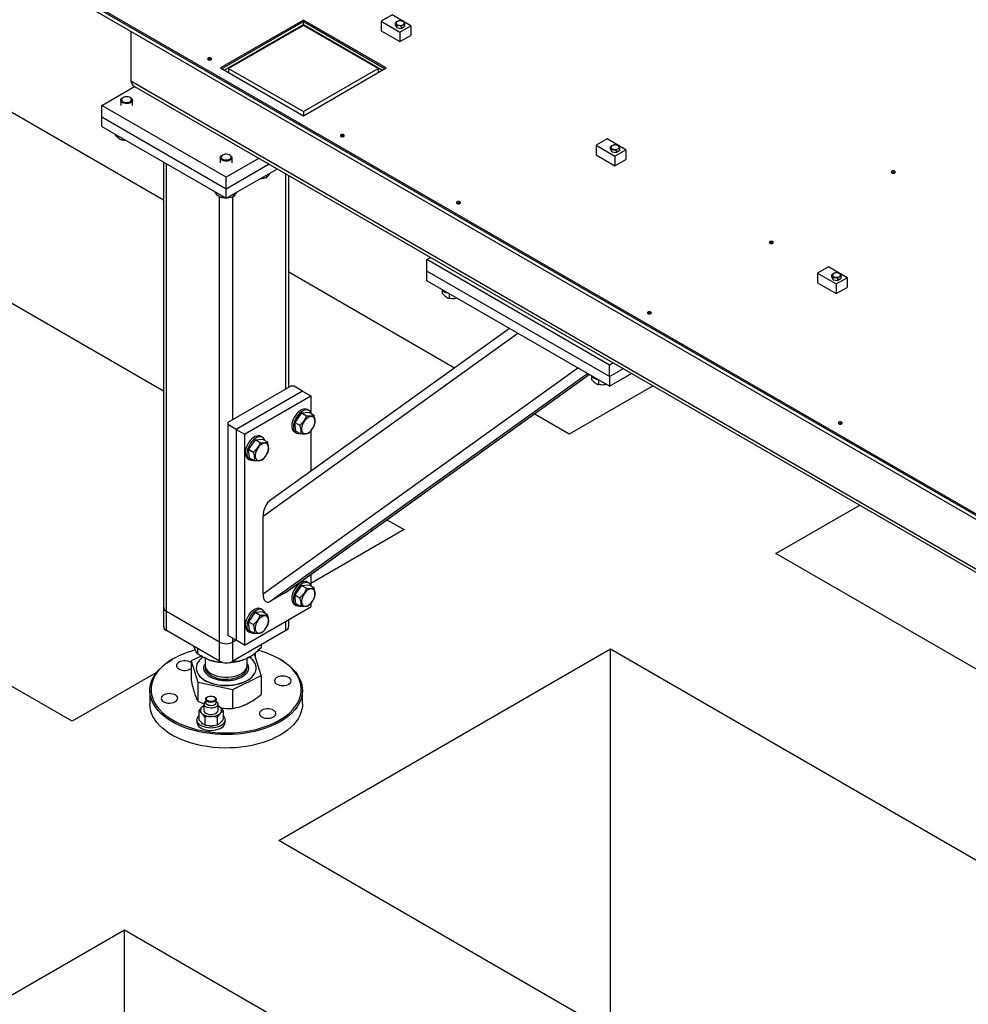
# Model space of a CAD drawing. Header units: millimetres. Extents: x 0 to 841, y 0 to 594.
# Tile 37 of 84: x 604 to 628, y 278 to 302. Entities that reach past the tile are written whole.
import ezdxf

# ---------------------------------------------------------------- set-up
doc = ezdxf.new("R2010")
doc.units = ezdxf.units.MM
doc.layers.add('TRAIT-FORT', color=4, linetype='Continuous', lineweight=25)

msp = doc.modelspace()

# ---------------------------------------------------------------- linework, layer by layer
at = {"layer": 'TRAIT-FORT', "color": 4, "linetype": 'Continuous', "lineweight": 25}
for p, q in [((607.992, 297.661), (595.52, 304.861)), ((645.98, 279.509), (605.372, 302.951)), ((605.372, 302.916), (645.98, 279.474)), ((605.372, 302.823), (645.98, 279.381)), ((591.5, 302.54), (607.992, 293.019)), ((611.393, 302.042), (609.373, 300.875)), ((609.403, 300.858), (611.393, 302.007)), ((613.413, 300.875), (611.393, 302.042)), ((611.393, 302.007), (611.393, 302.042)), ((611.393, 302.007), (613.383, 300.858)), ((611.393, 301.937), (611.393, 302.007)), ((613.554, 302.17), (613.287, 302.016)), ((613.287, 302.016), (613.746, 301.751)), ((613.287, 302.016), (613.287, 301.783)), ((614.008, 301.902), (613.554, 302.17)), ((613.64, 301.919), (613.64, 301.975)), ((607.191, 301.774), (607.191, 300.56)), ((609.463, 300.823), (611.393, 301.937)), ((611.393, 301.913), (609.575, 300.864)), ((611.096, 301.742), (611.076, 301.754)), ((611.393, 301.937), (613.322, 300.823)), ((613.211, 300.864), (611.393, 301.913)), ((613.287, 301.783), (613.746, 301.518)), ((613.67, 301.855), (613.64, 301.919)), ((613.67, 301.855), (613.67, 301.91)), ((613.67, 301.855), (613.782, 301.838)), ((613.746, 301.751), (614.008, 301.902)), ((613.746, 301.751), (613.746, 301.518)), ((613.782, 301.838), (613.782, 301.893)), ((613.863, 301.885), (613.782, 301.838)), ((613.863, 301.885), (613.863, 301.94)), ((614.008, 301.902), (614.008, 301.669)), ((611.009, 301.715), (611.029, 301.704)), ((612.1, 301.528), (612.08, 301.517)), ((612.147, 301.478), (612.167, 301.49)), ((613.746, 301.518), (614.008, 301.669)), ((609.373, 300.875), (611.393, 299.709)), ((609.575, 300.864), (611.393, 299.814)), ((609.575, 300.864), (609.575, 300.759)), ((609.716, 300.969), (609.736, 300.957)), ((611.393, 299.709), (613.413, 300.875)), ((611.393, 299.814), (613.211, 300.864)), ((613.211, 300.864), (613.211, 300.759)), ((607.191, 300.56), (645.374, 278.517)), ((606.483, 299.965), (607.285, 300.428)), ((607.285, 300.428), (645.374, 278.44)), ((606.947, 300.089), (606.947, 299.965)), ((607.003, 300.156), (606.989, 300.147)), ((607.191, 300.147), (607.176, 300.156)), ((607.232, 299.965), (607.232, 300.089)), ((606.483, 299.685), (606.483, 299.965)), ((609.514, 298.216), (606.483, 299.965)), ((611.393, 299.814), (611.393, 299.709)), ((606.483, 299.685), (609.514, 297.936)), ((606.483, 299.452), (606.483, 299.685)), ((606.483, 299.452), (609.514, 297.703)), ((606.812, 299.263), (606.812, 299.243)), ((606.984, 299.163), (606.984, 299.116)), ((618.787, 299.149), (618.52, 298.995)), ((619.241, 298.881), (618.787, 299.149)), ((618.52, 298.995), (618.52, 298.762)), ((618.52, 298.995), (618.98, 298.73)), ((618.874, 298.898), (618.874, 298.954)), ((618.904, 298.834), (618.874, 298.898)), ((618.904, 298.834), (618.904, 298.889)), ((618.98, 298.73), (619.241, 298.881)), ((619.015, 298.816), (619.015, 298.872)), ((619.097, 298.864), (619.015, 298.816)), ((619.097, 298.864), (619.097, 298.919)), ((619.241, 298.881), (619.241, 298.648)), ((609.371, 298.69), (609.371, 298.566)), ((609.427, 298.756), (609.413, 298.748)), ((610.316, 298.679), (609.514, 298.216)), ((609.615, 298.748), (609.601, 298.756)), ((609.657, 298.566), (609.657, 298.69)), ((618.52, 298.762), (618.98, 298.497)), ((618.904, 298.834), (619.015, 298.816)), ((618.98, 298.73), (618.98, 298.497)), ((618.98, 298.497), (619.241, 298.648)), ((607.992, 298.581), (607.992, 287.741)), ((608.059, 287.647), (608.059, 298.542)), ((609.514, 297.936), (610.558, 298.539)), ((609.514, 297.703), (610.76, 298.422)), ((609.514, 297.936), (609.514, 298.216)), ((610.494, 298.269), (610.494, 298.205)), ((610.969, 293.06), (610.969, 298.302)), ((611.036, 293.098), (611.036, 298.263)), ((609.514, 297.703), (609.514, 297.936)), ((605.763, 284.975), (583.419, 297.874)), ((609.236, 297.863), (609.236, 297.844)), ((609.352, 286.901), (609.352, 297.744)), ((609.408, 297.764), (609.408, 297.716)), ((609.676, 292.313), (609.676, 297.736)), ((609.686, 297.802), (609.686, 297.738)), ((614.403, 296.21), (614.498, 296.265)), ((618.848, 293.644), (614.403, 296.21)), ((614.403, 295.93), (614.403, 296.21)), ((624.177, 296.038), (623.91, 295.884)), ((624.631, 295.77), (624.177, 296.038)), ((615.073, 293.573), (611.036, 295.904)), ((618.848, 293.364), (614.403, 295.93)), ((614.403, 295.697), (614.403, 295.93)), ((623.91, 295.884), (624.369, 295.619)), ((623.91, 295.884), (623.91, 295.65)), ((624.263, 295.787), (624.263, 295.842)), ((624.293, 295.722), (624.263, 295.787)), ((624.293, 295.722), (624.293, 295.778)), ((624.369, 295.619), (624.631, 295.77)), ((624.405, 295.705), (624.405, 295.761)), ((624.487, 295.752), (624.405, 295.705)), ((624.487, 295.752), (624.487, 295.808)), ((624.631, 295.77), (624.631, 295.536)), ((618.848, 293.131), (614.403, 295.697)), ((623.91, 295.65), (624.369, 295.385)), ((624.293, 295.722), (624.405, 295.705)), ((624.369, 295.619), (624.369, 295.385)), ((624.369, 295.385), (624.631, 295.536)), ((614.772, 295.472), (614.772, 295.395)), ((614.944, 295.384), (614.944, 295.267)), ((616.414, 294.536), (610.562, 290.333)), ((610.413, 289.967), (616.613, 294.421)), ((610.413, 288.074), (618.075, 293.577)), ((618.942, 293.699), (618.848, 293.644)), ((618.848, 293.364), (618.848, 293.644)), ((610.575, 287.887), (618.309, 293.442)), ((610.958, 288.108), (618.351, 293.418)), ((610.972, 288.117), (618.351, 293.417)), ((618.408, 293.373), (618.408, 293.295)), ((618.848, 293.364), (619.185, 293.559)), ((618.848, 293.131), (619.387, 293.442)), ((618.848, 293.364), (618.848, 293.131)), ((611.09, 293.13), (609.554, 292.243)), ((611.171, 293.13), (611.09, 293.13)), ((611.373, 293.013), (611.171, 293.13)), ((619.908, 293.141), (617.865, 291.961)), ((618.581, 293.285), (618.581, 293.168)), ((611.373, 293.013), (609.756, 292.08)), ((609.958, 291.964), (611.575, 292.897)), ((611.373, 293.013), (611.575, 292.897)), ((611.575, 292.897), (611.575, 292.49)), ((611.348, 292.48), (611.19, 292.25)), ((611.348, 292.48), (611.531, 292.496)), ((611.348, 292.48), (611.469, 292.41)), ((611.53, 292.539), (611.489, 292.562)), ((611.531, 292.496), (611.652, 292.426)), ((617.865, 291.961), (617.011, 292.454)), ((609.554, 292.243), (609.554, 292.197)), ((609.756, 292.08), (609.554, 292.197)), ((609.554, 292.197), (609.554, 287.064)), ((611.19, 292.25), (611.311, 292.18)), ((611.214, 292.037), (611.19, 292.25)), ((609.756, 292.08), (609.756, 286.948)), ((609.756, 292.08), (609.958, 291.964)), ((609.958, 291.964), (609.958, 286.831)), ((610.398, 291.886), (610.358, 291.909)), ((611.175, 292.018), (611.215, 291.995)), ((611.214, 292.037), (611.336, 291.967)), ((611.575, 292.041), (611.575, 291.06)), ((610.217, 291.827), (610.059, 291.597)), ((610.217, 291.827), (610.399, 291.843)), ((610.217, 291.827), (610.338, 291.757)), ((610.399, 291.843), (610.521, 291.773)), ((610.059, 291.597), (610.18, 291.527)), ((610.083, 291.384), (610.059, 291.597)), ((610.044, 291.365), (610.084, 291.341)), ((610.083, 291.384), (610.204, 291.314)), ((622.895, 289.057), (624.939, 290.237)), ((610.413, 288.074), (610.413, 289.967)), ((613.428, 289.881), (613.844, 289.64)), ((613.844, 289.64), (611.575, 288.33)), ((635.762, 281.629), (622.895, 289.057)), ((611.575, 288.55), (611.575, 288.291)), ((611.53, 288.34), (611.489, 288.363)), ((610.958, 288.108), (610.575, 287.887)), ((611.348, 288.28), (611.19, 288.051)), ((611.348, 288.28), (611.531, 288.297)), ((611.348, 288.28), (611.469, 288.211)), ((611.531, 288.297), (611.652, 288.227)), ((611.19, 288.051), (611.311, 287.981)), ((611.214, 287.838), (611.19, 288.051)), ((611.214, 287.838), (611.336, 287.768)), ((611.575, 287.842), (611.575, 287.764)), ((607.992, 287.741), (607.992, 287.274)), ((609.352, 286.901), (608.059, 287.647)), ((608.059, 287.181), (608.059, 287.647)), ((609.958, 286.831), (611.575, 287.764)), ((610.217, 287.627), (610.059, 287.398)), ((610.217, 287.627), (610.399, 287.644)), ((610.217, 287.627), (610.338, 287.557)), ((610.398, 287.686), (610.358, 287.71)), ((610.399, 287.644), (610.521, 287.574)), ((611.175, 287.818), (611.215, 287.795)), ((610.059, 287.398), (610.18, 287.328)), ((610.083, 287.185), (610.059, 287.398)), ((610.969, 287.181), (610.969, 287.414)), ((611.036, 287.274), (611.036, 287.453)), ((609.352, 286.434), (608.059, 287.181)), ((610.969, 287.181), (609.676, 286.434)), ((610.044, 287.165), (610.084, 287.142)), ((610.083, 287.185), (610.204, 287.115)), ((609.352, 286.434), (609.352, 286.901)), ((609.756, 286.948), (609.554, 287.064)), ((609.676, 286.901), (609.676, 286.994)), ((609.756, 286.948), (609.676, 286.901)), ((609.676, 286.434), (609.676, 286.901)), ((609.958, 286.831), (609.756, 286.948)), ((608.739, 286.778), (608.736, 286.79)), ((608.816, 286.744), (608.816, 286.619)), ((610.365, 286.832), (610.365, 286.771)), ((610.794, 282.071), (618.875, 286.736)), ((618.875, 286.736), (636.158, 276.759)), ((618.875, 277.406), (618.875, 286.736)), ((608.221, 286.492), (608.201, 286.481)), ((608.902, 286.561), (608.659, 286.442)), ((608.659, 286.442), (608.823, 285.927)), ((608.659, 286.442), (608.659, 285.979)), ((608.902, 286.566), (608.958, 286.533)), ((609, 286.511), (609, 286.345)), ((610.07, 286.533), (610.016, 286.505)), ((610.028, 286.345), (610.028, 286.511)), ((610.07, 286.533), (610.073, 286.535)), ((610.205, 286.605), (610.183, 286.61)), ((610.368, 286.09), (610.205, 286.605)), ((610.226, 286.538), (610.227, 286.543)), ((610.227, 286.543), (610.227, 286.601)), ((610.827, 286.481), (610.807, 286.492)), ((607.821, 286.163), (605.763, 284.975)), ((608.645, 286.247), (608.659, 286.257)), ((608.784, 286.271), (608.784, 286.266)), ((610.028, 286.368), (610.048, 286.327)), ((610.244, 286.266), (610.244, 286.271)), ((608.823, 285.927), (609.677, 285.751)), ((608.823, 285.927), (608.823, 285.464)), ((609.677, 285.751), (610.368, 286.09)), ((610.368, 286.09), (610.368, 285.627)), ((607.657, 285.723), (607.657, 285.396)), ((609.677, 285.288), (609.677, 285.751)), ((611.371, 285.396), (611.371, 285.723)), ((608.823, 285.464), (608.977, 285.402)), ((609.016, 285.509), (609.016, 285.428)), ((609.063, 285.568), (609.053, 285.562)), ((609.235, 285.562), (609.225, 285.568)), ((609.273, 285.428), (609.273, 285.509)), ((608.847, 285.217), (608.847, 285.03)), ((608.973, 285.393), (608.973, 285.241)), ((609.316, 285.241), (609.316, 285.393)), ((609.441, 285.219), (609.441, 285.032)), ((608.801, 285.008), (608.801, 284.949)), ((608.997, 285.069), (608.997, 284.882)), ((609.294, 285.07), (609.294, 284.883)), ((609.487, 284.949), (609.487, 285.008)), ((609.098, 284.862), (609.099, 284.862)), ((609.19, 284.862), (609.19, 284.862)), ((628.077, 272.094), (610.794, 282.071)), ((598.955, 275.237), (607.036, 279.902)), ((607.036, 279.902), (624.319, 269.924)), ((607.036, 270.571), (607.036, 279.902))]:
    msp.add_line(p, q, dxfattribs=at)
at = {"layer": 'TRAIT-FORT', "color": 4, "linetype": 'Continuous', "lineweight": 25, "flags": 128}
for points in [[(613.819, 301.928), (613.837, 301.943), (613.846, 301.96), (613.845, 301.979), (613.834, 301.995), (613.813, 302.009), (613.786, 302.018), (613.756, 302.022), (613.725, 302.02), (613.697, 302.012), (613.675, 301.999), (613.661, 301.983), (613.657, 301.965), (613.663, 301.947), (613.679, 301.932), (613.703, 301.92), (613.732, 301.914), (613.764, 301.913), (613.794, 301.918), (613.819, 301.928)], [(609.144, 301.077), (609.155, 301.086), (609.158, 301.097), (609.155, 301.108), (609.144, 301.117), (609.128, 301.123), (609.11, 301.125), (609.091, 301.123), (609.076, 301.117), (609.065, 301.108), (609.061, 301.097), (609.065, 301.086), (609.076, 301.077), (609.091, 301.071), (609.11, 301.069), (609.128, 301.071), (609.144, 301.077)], [(607.191, 300.147), (607.202, 300.14), (607.222, 300.12), (607.231, 300.099), (607.231, 300.076), (607.219, 300.055), (607.198, 300.036), (607.169, 300.021), (607.135, 300.011), (607.096, 300.007), (607.058, 300.009), (607.021, 300.017), (606.99, 300.03), (606.966, 300.048), (606.951, 300.069), (606.947, 300.091), (606.953, 300.113), (606.969, 300.133), (606.989, 300.147)], [(607.187, 300.149), (607.16, 300.164), (607.127, 300.173), (607.091, 300.176), (607.055, 300.173), (607.022, 300.164), (606.994, 300.15), (606.976, 300.132), (606.967, 300.112), (606.969, 300.09), (606.982, 300.071), (607.005, 300.054), (607.035, 300.042), (607.07, 300.035), (607.106, 300.035), (607.142, 300.041), (607.172, 300.053), (607.195, 300.069), (607.209, 300.089), (607.212, 300.11), (607.204, 300.131), (607.187, 300.149)], [(612.377, 299.211), (612.387, 299.22), (612.391, 299.231), (612.387, 299.242), (612.377, 299.251), (612.361, 299.257), (612.342, 299.259), (612.324, 299.257), (612.308, 299.251), (612.298, 299.242), (612.294, 299.231), (612.298, 299.22), (612.308, 299.211), (612.324, 299.205), (612.342, 299.203), (612.361, 299.205), (612.377, 299.211)], [(619.053, 298.907), (619.071, 298.922), (619.08, 298.939), (619.078, 298.957), (619.067, 298.974), (619.047, 298.988), (619.02, 298.997), (618.989, 299.001), (618.958, 298.999), (618.93, 298.991), (618.908, 298.978), (618.894, 298.962), (618.89, 298.944), (618.897, 298.926), (618.913, 298.911), (618.937, 298.899), (618.966, 298.892), (618.997, 298.892), (619.027, 298.897), (619.053, 298.907)], [(609.615, 298.748), (609.627, 298.74), (609.646, 298.721), (609.656, 298.699), (609.655, 298.677), (609.644, 298.655), (609.623, 298.636), (609.594, 298.621), (609.559, 298.611), (609.521, 298.607), (609.482, 298.609), (609.446, 298.617), (609.414, 298.63), (609.39, 298.648), (609.376, 298.669), (609.371, 298.691), (609.377, 298.713), (609.393, 298.734), (609.413, 298.748)], [(609.611, 298.749), (609.584, 298.764), (609.552, 298.773), (609.515, 298.777), (609.479, 298.774), (609.446, 298.765), (609.419, 298.751), (609.4, 298.733), (609.392, 298.712), (609.394, 298.691), (609.407, 298.671), (609.429, 298.654), (609.459, 298.642), (609.494, 298.636), (609.531, 298.636), (609.566, 298.642), (609.596, 298.653), (609.62, 298.67), (609.633, 298.689), (609.637, 298.71), (609.629, 298.731), (609.611, 298.749)], [(625.791, 298.324), (625.801, 298.333), (625.805, 298.344), (625.801, 298.355), (625.791, 298.364), (625.775, 298.37), (625.757, 298.372), (625.738, 298.37), (625.722, 298.364), (625.712, 298.355), (625.708, 298.344), (625.712, 298.333), (625.722, 298.324), (625.738, 298.318), (625.757, 298.316), (625.775, 298.318), (625.791, 298.324)], [(615.205, 297.578), (615.216, 297.587), (615.219, 297.598), (615.216, 297.609), (615.205, 297.618), (615.189, 297.624), (615.171, 297.626), (615.152, 297.624), (615.136, 297.618), (615.126, 297.609), (615.122, 297.598), (615.126, 297.587), (615.136, 297.578), (615.152, 297.572), (615.171, 297.57), (615.189, 297.572), (615.205, 297.578)], [(622.821, 296.61), (622.832, 296.619), (622.836, 296.63), (622.832, 296.641), (622.821, 296.65), (622.806, 296.656), (622.787, 296.658), (622.768, 296.656), (622.753, 296.65), (622.742, 296.641), (622.738, 296.63), (622.742, 296.619), (622.753, 296.61), (622.768, 296.604), (622.787, 296.602), (622.806, 296.604), (622.821, 296.61)], [(624.442, 295.796), (624.46, 295.811), (624.469, 295.828), (624.468, 295.846), (624.457, 295.863), (624.436, 295.877), (624.41, 295.886), (624.379, 295.89), (624.348, 295.887), (624.32, 295.879), (624.298, 295.867), (624.284, 295.85), (624.28, 295.832), (624.287, 295.815), (624.303, 295.799), (624.326, 295.788), (624.356, 295.781), (624.387, 295.78), (624.417, 295.785), (624.442, 295.796)], [(619.852, 294.896), (619.862, 294.905), (619.866, 294.916), (619.862, 294.926), (619.852, 294.936), (619.836, 294.942), (619.818, 294.944), (619.799, 294.942), (619.783, 294.936), (619.773, 294.926), (619.769, 294.916), (619.773, 294.905), (619.783, 294.896), (619.799, 294.89), (619.818, 294.888), (619.836, 294.89), (619.852, 294.896)], [(611.489, 292.562), (611.461, 292.574), (611.426, 292.577), (611.389, 292.571), (611.35, 292.556), (611.31, 292.532), (611.271, 292.501), (611.234, 292.463), (611.2, 292.419), (611.17, 292.372), (611.145, 292.321), (611.127, 292.27)], [(611.585, 292.465), (611.576, 292.488), (611.557, 292.517), (611.532, 292.538), (611.501, 292.55), (611.467, 292.554), (611.429, 292.548), (611.39, 292.533), (611.35, 292.509), (611.311, 292.478), (611.274, 292.44), (611.24, 292.396), (611.21, 292.348), (611.186, 292.298), (611.167, 292.246)], [(611.352, 292.068), (611.36, 292.034), (611.374, 292.007), (611.395, 291.988), (611.421, 291.977), (611.451, 291.975), (611.483, 291.982), (611.517, 291.998), (611.551, 292.023), (611.583, 292.054), (611.612, 292.092), (611.637, 292.133), (611.657, 292.176), (611.67, 292.22), (611.677, 292.263), (611.676, 292.302), (611.668, 292.336), (611.654, 292.363), (611.633, 292.383), (611.607, 292.393), (611.578, 292.395), (611.545, 292.388), (611.511, 292.372), (611.477, 292.347), (611.445, 292.316), (611.416, 292.279), (611.391, 292.237), (611.371, 292.194), (611.358, 292.15), (611.352, 292.107), (611.352, 292.068)], [(611.127, 292.27), (611.115, 292.219), (611.11, 292.171), (611.112, 292.126), (611.122, 292.086), (611.138, 292.054), (611.16, 292.028), (611.175, 292.018)], [(611.167, 292.246), (611.155, 292.196), (611.151, 292.147), (611.153, 292.103), (611.162, 292.063), (611.178, 292.03), (611.2, 292.005), (611.228, 291.988), (611.261, 291.98), (611.297, 291.982), (611.307, 291.984)], [(624.499, 292.213), (624.509, 292.222), (624.513, 292.233), (624.509, 292.244), (624.499, 292.253), (624.483, 292.259), (624.464, 292.261), (624.446, 292.259), (624.43, 292.253), (624.419, 292.244), (624.416, 292.233), (624.419, 292.222), (624.43, 292.213), (624.446, 292.207), (624.464, 292.205), (624.483, 292.207), (624.499, 292.213)], [(610.358, 291.909), (610.33, 291.92), (610.295, 291.924), (610.258, 291.918), (610.218, 291.903), (610.179, 291.879), (610.139, 291.848), (610.102, 291.81), (610.068, 291.766), (610.039, 291.719), (610.014, 291.668), (609.996, 291.617)], [(610.454, 291.812), (610.445, 291.834), (610.425, 291.864), (610.4, 291.885), (610.37, 291.897), (610.336, 291.9), (610.298, 291.894), (610.259, 291.88), (610.219, 291.856), (610.18, 291.825), (610.143, 291.787), (610.109, 291.743), (610.079, 291.695), (610.054, 291.645), (610.036, 291.593)], [(610.221, 291.415), (610.229, 291.381), (610.243, 291.354), (610.264, 291.334), (610.289, 291.324), (610.319, 291.322), (610.352, 291.329), (610.386, 291.345), (610.42, 291.37), (610.452, 291.401), (610.481, 291.438), (610.506, 291.48), (610.525, 291.523), (610.539, 291.567), (610.545, 291.61), (610.545, 291.649), (610.537, 291.683), (610.522, 291.71), (610.502, 291.729), (610.476, 291.74), (610.446, 291.742), (610.414, 291.735), (610.38, 291.718), (610.346, 291.694), (610.313, 291.663), (610.284, 291.625), (610.259, 291.584), (610.24, 291.541), (610.227, 291.497), (610.22, 291.454), (610.221, 291.415)], [(609.996, 291.617), (609.984, 291.566), (609.979, 291.517), (609.981, 291.473), (609.99, 291.433), (610.006, 291.401), (610.029, 291.375), (610.044, 291.365)], [(610.036, 291.593), (610.024, 291.543), (610.019, 291.494), (610.021, 291.449), (610.031, 291.41), (610.047, 291.377), (610.069, 291.352), (610.097, 291.335), (610.129, 291.327), (610.165, 291.329), (610.176, 291.331)], [(611.489, 288.363), (611.461, 288.374), (611.426, 288.377), (611.389, 288.372), (611.35, 288.357), (611.31, 288.333), (611.271, 288.302), (611.234, 288.264), (611.2, 288.22), (611.17, 288.172), (611.145, 288.122), (611.127, 288.07)], [(611.585, 288.265), (611.576, 288.288), (611.557, 288.317), (611.532, 288.338), (611.501, 288.351), (611.467, 288.354), (611.429, 288.348), (611.39, 288.333), (611.35, 288.31), (611.311, 288.278), (611.274, 288.24), (611.24, 288.197), (611.21, 288.149), (611.186, 288.099), (611.167, 288.047)], [(611.127, 288.07), (611.115, 288.02), (611.11, 287.971), (611.112, 287.927), (611.122, 287.887), (611.138, 287.854), (611.16, 287.829), (611.175, 287.818)], [(611.352, 287.869), (611.36, 287.835), (611.374, 287.808), (611.395, 287.788), (611.421, 287.777), (611.451, 287.776), (611.483, 287.783), (611.517, 287.799), (611.551, 287.824), (611.583, 287.855), (611.612, 287.892), (611.637, 287.934), (611.657, 287.977), (611.67, 288.021), (611.677, 288.063), (611.676, 288.102), (611.668, 288.136), (611.654, 288.164), (611.633, 288.183), (611.607, 288.194), (611.578, 288.196), (611.545, 288.188), (611.511, 288.172), (611.477, 288.148), (611.445, 288.116), (611.416, 288.079), (611.391, 288.038), (611.371, 287.994), (611.358, 287.95), (611.352, 287.908), (611.352, 287.869)], [(611.167, 288.047), (611.155, 287.996), (611.151, 287.948), (611.153, 287.903), (611.162, 287.864), (611.178, 287.831), (611.2, 287.806), (611.228, 287.789), (611.261, 287.781), (611.297, 287.782), (611.307, 287.784)], [(610.358, 287.71), (610.33, 287.721), (610.295, 287.724), (610.258, 287.718), (610.218, 287.703), (610.179, 287.68), (610.139, 287.649), (610.102, 287.611), (610.068, 287.567), (610.039, 287.519), (610.014, 287.469), (609.996, 287.417)], [(610.454, 287.612), (610.445, 287.635), (610.425, 287.664), (610.4, 287.685), (610.37, 287.698), (610.336, 287.701), (610.298, 287.695), (610.259, 287.68), (610.219, 287.657), (610.18, 287.625), (610.143, 287.587), (610.109, 287.544), (610.079, 287.496), (610.054, 287.445), (610.036, 287.394)], [(609.996, 287.417), (609.984, 287.367), (609.979, 287.318), (609.981, 287.273), (609.99, 287.234), (610.006, 287.201), (610.029, 287.176), (610.044, 287.165)], [(610.036, 287.394), (610.024, 287.343), (610.019, 287.295), (610.021, 287.25), (610.031, 287.211), (610.047, 287.178), (610.069, 287.153), (610.097, 287.136), (610.129, 287.128), (610.165, 287.129), (610.176, 287.131)], [(610.221, 287.216), (610.229, 287.182), (610.243, 287.155), (610.264, 287.135), (610.289, 287.124), (610.319, 287.122), (610.352, 287.13), (610.386, 287.146), (610.42, 287.17), (610.452, 287.202), (610.481, 287.239), (610.506, 287.28), (610.525, 287.324), (610.539, 287.368), (610.545, 287.41), (610.545, 287.449), (610.537, 287.483), (610.522, 287.511), (610.502, 287.53), (610.476, 287.541), (610.446, 287.543), (610.414, 287.535), (610.38, 287.519), (610.346, 287.495), (610.313, 287.463), (610.284, 287.426), (610.259, 287.385), (610.24, 287.341), (610.227, 287.297), (610.22, 287.255), (610.221, 287.216)], [(608.221, 286.492), (608.128, 286.435), (608.043, 286.373), (607.966, 286.308), (607.897, 286.239), (607.838, 286.168), (607.788, 286.095), (607.748, 286.019), (607.717, 285.942), (607.697, 285.864), (607.687, 285.785), (607.687, 285.706), (607.697, 285.628), (607.717, 285.55), (607.748, 285.473), (607.788, 285.397), (607.838, 285.324), (607.897, 285.253), (607.966, 285.184), (608.043, 285.119), (608.128, 285.057), (608.221, 285), (608.321, 284.946), (608.428, 284.897), (608.541, 284.852), (608.66, 284.813), (608.783, 284.778), (608.91, 284.75), (609.041, 284.726), (609.174, 284.709), (609.309, 284.697), (609.446, 284.691), (609.582, 284.691), (609.719, 284.697), (609.854, 284.709), (609.987, 284.726), (610.118, 284.75), (610.245, 284.778), (610.368, 284.813), (610.487, 284.852), (610.6, 284.897), (610.707, 284.946), (610.807, 285), (610.9, 285.057), (610.985, 285.119), (611.062, 285.184), (611.131, 285.253), (611.19, 285.324), (611.24, 285.397), (611.28, 285.473), (611.311, 285.55), (611.331, 285.628), (611.341, 285.706), (611.341, 285.785), (611.331, 285.864), (611.311, 285.942), (611.28, 286.019), (611.24, 286.095), (611.19, 286.168), (611.131, 286.239), (611.062, 286.308), (610.985, 286.373), (610.9, 286.435), (610.807, 286.492), (610.707, 286.546), (610.6, 286.595), (610.487, 286.64), (610.368, 286.679), (610.291, 286.701)], [(610.827, 286.481), (610.898, 286.438), (610.986, 286.377), (611.065, 286.312), (611.136, 286.244), (611.199, 286.174), (611.252, 286.101), (611.295, 286.026), (611.329, 285.949), (611.353, 285.871), (611.367, 285.792), (611.371, 285.713), (611.365, 285.634), (611.348, 285.555), (611.322, 285.477), (611.285, 285.401), (611.239, 285.326), (611.184, 285.254), (611.119, 285.184), (611.046, 285.117), (610.964, 285.053), (610.875, 284.993), (610.778, 284.937), (610.674, 284.885), (610.563, 284.838), (610.447, 284.796), (610.326, 284.759), (610.201, 284.727), (610.071, 284.7), (609.939, 284.679), (609.804, 284.664), (609.668, 284.654), (609.531, 284.651), (609.394, 284.653), (609.257, 284.661), (609.122, 284.675), (608.989, 284.694), (608.859, 284.719), (608.733, 284.75), (608.61, 284.786), (608.493, 284.827), (608.381, 284.873), (608.276, 284.924), (608.177, 284.979), (608.085, 285.038), (608.001, 285.101), (607.926, 285.167), (607.859, 285.236), (607.801, 285.308), (607.753, 285.382), (607.714, 285.458), (607.685, 285.535), (607.666, 285.614), (607.658, 285.693), (607.659, 285.772), (607.67, 285.851), (607.692, 285.929), (607.723, 286.006), (607.764, 286.082), (607.815, 286.156), (607.875, 286.227), (607.944, 286.295), (608.022, 286.361), (608.107, 286.423), (608.201, 286.481), (608.201, 286.481)], [(608.659, 286.402), (608.645, 286.411), (608.61, 286.427), (608.57, 286.438), (608.526, 286.444), (608.481, 286.444), (608.438, 286.438), (608.397, 286.427), (608.362, 286.411), (608.334, 286.391), (608.315, 286.367), (608.305, 286.342), (608.305, 286.316), (608.315, 286.291), (608.334, 286.268), (608.362, 286.247), (608.397, 286.231), (608.438, 286.22), (608.481, 286.214), (608.526, 286.214), (608.57, 286.22), (608.61, 286.231), (608.645, 286.247)], [(608.95, 286.538), (608.907, 286.505), (608.863, 286.462), (608.829, 286.416), (608.804, 286.369), (608.789, 286.319), (608.784, 286.27), (608.789, 286.22), (608.805, 286.171), (608.83, 286.123), (608.865, 286.077), (608.91, 286.034), (608.962, 285.995), (609.023, 285.959), (609.09, 285.928), (609.163, 285.901), (609.242, 285.88), (609.324, 285.864), (609.408, 285.854), (609.495, 285.85), (609.581, 285.851), (609.667, 285.859), (609.75, 285.872), (609.83, 285.891), (609.906, 285.915), (609.976, 285.944), (610.039, 285.978), (610.096, 286.016), (610.144, 286.058), (610.183, 286.102), (610.213, 286.149), (610.233, 286.198), (610.243, 286.247), (610.243, 286.297), (610.232, 286.347), (610.232, 286.347)], [(608.784, 286.266), (608.784, 286.265), (608.789, 286.215), (608.805, 286.166), (608.83, 286.118), (608.865, 286.073), (608.91, 286.03), (608.962, 285.99), (609.023, 285.954), (609.09, 285.923), (609.163, 285.896), (609.242, 285.875), (609.324, 285.859), (609.408, 285.849), (609.495, 285.845), (609.581, 285.846), (609.667, 285.854), (609.75, 285.867), (609.83, 285.886), (609.906, 285.91), (609.976, 285.94), (610.039, 285.974), (610.096, 286.011), (610.144, 286.053), (610.183, 286.098), (610.213, 286.144), (610.233, 286.193), (610.243, 286.243), (610.244, 286.266)], [(609, 286.345), (609.003, 286.312), (609.016, 286.271), (609.038, 286.232), (609.07, 286.195), (609.111, 286.16), (609.159, 286.13), (609.214, 286.103), (609.275, 286.082), (609.341, 286.065), (609.41, 286.054), (609.481, 286.048), (609.553, 286.049), (609.624, 286.055), (609.693, 286.066), (609.758, 286.083), (609.819, 286.106), (609.874, 286.132), (609.921, 286.163), (609.961, 286.198), (609.992, 286.235), (610.014, 286.275), (610.026, 286.316), (610.028, 286.345)], [(609.002, 286.319), (609, 286.292), (609.005, 286.251), (609.021, 286.211), (609.045, 286.172), (609.08, 286.135), (609.122, 286.102), (609.172, 286.072), (609.229, 286.047), (609.291, 286.027), (609.358, 286.011), (609.428, 286.002), (609.499, 285.997), (609.571, 285.999), (609.642, 286.007), (609.71, 286.02), (609.774, 286.038), (609.833, 286.061), (609.886, 286.089), (609.932, 286.121), (609.97, 286.157), (609.998, 286.194), (610.018, 286.234), (610.027, 286.275), (610.027, 286.317), (610.026, 286.319)], [(610.701, 285.93), (610.717, 285.905), (610.742, 285.884), (610.775, 285.867), (610.814, 285.854), (610.857, 285.846), (610.901, 285.844), (610.946, 285.848), (610.987, 285.857), (611.024, 285.872), (611.055, 285.891), (611.077, 285.913), (611.09, 285.938), (611.094, 285.964), (611.087, 285.989), (611.071, 286.013), (611.045, 286.035), (611.013, 286.052), (610.974, 286.065), (610.931, 286.073), (610.886, 286.075), (610.842, 286.071), (610.8, 286.061), (610.763, 286.047), (610.733, 286.028), (610.711, 286.006), (610.697, 285.981), (610.694, 285.955), (610.701, 285.93)], [(608.327, 285.562), (608.311, 285.586), (608.286, 285.608), (608.253, 285.625), (608.214, 285.638), (608.171, 285.646), (608.127, 285.648), (608.082, 285.644), (608.041, 285.635), (608.004, 285.62), (607.973, 285.601), (607.951, 285.579), (607.938, 285.554), (607.934, 285.528), (607.941, 285.503), (607.957, 285.479), (607.982, 285.457), (608.015, 285.44), (608.054, 285.427), (608.097, 285.419), (608.142, 285.417), (608.186, 285.421), (608.228, 285.43), (608.265, 285.445), (608.295, 285.464), (608.317, 285.486), (608.331, 285.511), (608.334, 285.537), (608.327, 285.562)], [(609.273, 285.458), (609.28, 285.453), (609.302, 285.432), (609.314, 285.408), (609.315, 285.383), (609.305, 285.359), (609.286, 285.337), (609.257, 285.318), (609.221, 285.304), (609.181, 285.296), (609.138, 285.294), (609.096, 285.298), (609.056, 285.308), (609.022, 285.323), (608.996, 285.343), (608.996, 285.343)], [(609.033, 285.472), (609.019, 285.491), (609.016, 285.512), (609.022, 285.533), (609.039, 285.552), (609.053, 285.562)], [(609.033, 285.39), (609.019, 285.41), (609.016, 285.428)], [(609.046, 285.488), (609.033, 285.506), (609.03, 285.525), (609.038, 285.545), (609.054, 285.562), (609.079, 285.575), (609.11, 285.584), (609.143, 285.587), (609.177, 285.584), (609.208, 285.576), (609.233, 285.562), (609.25, 285.545), (609.258, 285.526), (609.256, 285.507), (609.244, 285.488), (609.222, 285.473), (609.194, 285.462), (609.162, 285.456), (609.128, 285.456), (609.095, 285.461), (609.067, 285.472), (609.046, 285.488)], [(609.235, 285.562), (609.255, 285.547), (609.269, 285.527), (609.273, 285.506), (609.266, 285.485), (609.249, 285.467), (609.224, 285.451), (609.193, 285.441), (609.157, 285.435), (609.121, 285.436), (609.086, 285.443), (609.056, 285.455), (609.033, 285.472), (609.033, 285.472)], [(609.273, 285.428), (609.273, 285.425), (609.266, 285.404), (609.249, 285.385), (609.224, 285.37), (609.193, 285.359), (609.157, 285.354), (609.121, 285.355), (609.086, 285.361), (609.056, 285.374), (609.033, 285.39)], [(610.827, 284.638), (610.727, 284.584), (610.619, 284.535), (610.506, 284.49), (610.388, 284.45), (610.264, 284.415), (610.137, 284.386), (610.006, 284.362), (609.872, 284.344), (609.736, 284.332), (609.6, 284.325), (609.462, 284.324), (609.326, 284.329), (609.19, 284.34), (609.055, 284.357), (608.924, 284.379), (608.795, 284.407), (608.671, 284.441), (608.551, 284.479), (608.436, 284.523), (608.328, 284.571), (608.225, 284.624), (608.13, 284.681), (608.042, 284.742), (607.963, 284.807), (607.892, 284.874), (607.829, 284.945), (607.776, 285.018), (607.732, 285.093), (607.699, 285.17), (607.675, 285.248), (607.661, 285.327), (607.657, 285.396)], [(608.996, 285.191), (609.022, 285.171), (609.056, 285.156), (609.096, 285.146), (609.138, 285.142), (609.181, 285.144), (609.221, 285.153), (609.257, 285.166), (609.286, 285.185), (609.305, 285.207), (609.315, 285.231), (609.316, 285.241)], [(610.383, 285.244), (610.355, 285.224), (610.335, 285.201), (610.325, 285.176), (610.325, 285.15), (610.335, 285.125), (610.355, 285.101), (610.383, 285.081), (610.418, 285.065), (610.458, 285.054), (610.502, 285.048), (610.546, 285.048), (610.59, 285.054), (610.631, 285.065), (610.666, 285.081), (610.693, 285.101), (610.713, 285.125), (610.723, 285.15), (610.723, 285.176), (610.713, 285.201), (610.693, 285.224), (610.666, 285.244), (610.631, 285.261), (610.59, 285.272), (610.546, 285.278), (610.502, 285.278), (610.458, 285.272), (610.418, 285.261), (610.383, 285.244)], [(611.371, 285.396), (611.369, 285.346), (611.358, 285.268), (611.336, 285.189), (611.305, 285.112), (611.264, 285.037), (611.213, 284.963), (611.153, 284.892), (611.084, 284.823), (611.006, 284.758), (610.921, 284.696), (610.827, 284.638)], [(609.44, 285.108), (609.466, 285.077), (609.481, 285.043), (609.487, 285.009), (609.482, 284.975), (609.467, 284.941), (609.442, 284.91), (609.408, 284.881), (609.366, 284.857), (609.317, 284.837), (609.263, 284.822), (609.206, 284.813), (609.146, 284.81), (609.087, 284.813), (609.029, 284.821), (608.975, 284.836), (608.925, 284.855), (608.883, 284.88), (608.848, 284.908), (608.823, 284.939), (608.807, 284.972), (608.801, 285.006), (608.806, 285.041), (608.821, 285.074), (608.846, 285.106), (608.847, 285.107)], [(608.801, 284.949), (608.801, 284.948), (608.807, 284.914), (608.823, 284.881), (608.848, 284.849), (608.883, 284.821), (608.925, 284.797), (608.975, 284.777), (609.029, 284.763), (609.087, 284.754), (609.146, 284.751), (609.206, 284.755), (609.263, 284.764), (609.317, 284.779), (609.366, 284.799), (609.408, 284.823), (609.442, 284.851), (609.467, 284.883), (609.482, 284.916), (609.487, 284.949)], [(609.099, 284.862), (609.112, 284.86), (609.146, 284.859)], [(609.146, 284.859), (609.179, 284.861), (609.19, 284.862)]]:
    msp.add_lwpolyline(points, dxfattribs=at)
at = {"layer": 'TRAIT-FORT', "color": 4, "linetype": 'Continuous', "lineweight": 25}
for centre, radius, start, end in [((609.11, 301.022), 0.069, 56.6054, 123.3946), ((612.342, 299.156), 0.069, 56.6054, 123.3946), ((625.757, 298.269), 0.069, 56.6054, 123.3946), ((615.171, 297.523), 0.069, 56.6054, 123.3946), ((622.787, 296.555), 0.069, 56.6054, 123.3946), ((614.986, 295.679), 0.296, 218.7579, 261.9093), ((619.818, 294.841), 0.069, 56.6054, 123.3946), ((618.622, 293.58), 0.296, 218.7579, 261.9093), ((624.464, 292.158), 0.069, 56.6054, 123.3946), ((608.107, 287.752), 0.115, 185.6948, 245.6253), ((608.107, 287.285), 0.115, 185.6948, 245.6253), ((610.921, 287.285), 0.115, 294.3747, 354.3052), ((609.514, 287.213), 0.351, 242.6097, 297.3903), ((609.293, 284.59), 2.184, 104.0515, 119.4097), ((610.109, 286.601), 0.118, 339.9968, 18.2743), ((609.432, 287.38), 0.97, 240.7491, 258.6268), ((609.511, 287.654), 1.255, 257.5568, 293.6839), ((609.514, 286.746), 0.351, 242.6097, 297.3903), ((609.858, 286.204), 0.401, 20.9207, 56.8232), ((609.046, 285.394), 0.071, 114.9135, 226.0565), ((608.986, 285.241), 0.0985, 131.6883, 229.5453), ((609.067, 285.165), 0.209, 116.739, 134.3914), ((609.041, 285.242), 0.0682, 181.2699, 229.0702), ((609.22, 285.163), 0.211, 46.3768, 63.1799), ((609.302, 285.241), 0.0985, 311.6883, 49.5453), ((609.129, 285.417), 0.325, 230.6012, 273.0249), ((609.161, 285.413), 0.321, 267.2847, 310.0759)]:
    msp.add_arc(centre, radius, start, end, dxfattribs=at)
for centre, major_axis, ratio, start_param, end_param in [((607.514, 300.56), (0.323, 0), 0.577382, 3.141593, 3.927024), ((607.514, 300.56), (0.323, 0), 0.577382, 3.141593, 3.927072), ((610.575, 290.06), (0.068, 0.294), 0.498758, 0.517788, 2.007511), ((610.575, 288.167), (0.068, 0.294), 0.498758, 2.007511, 3.578308), ((610.958, 288.389), (0.068, 0.294), 0.498758, 3.578308, 3.659381)]:
    msp.add_ellipse(centre, major_axis=major_axis, ratio=ratio, start_param=start_param, end_param=end_param, dxfattribs=at)
for points, knots in [([(613.722, 302.022), (613.712, 302.019), (613.688, 302.012), (613.66, 301.992), (613.643, 301.977), (613.64, 301.975)], [0, 0, 0, 0, 0.385302, 0.895252, 1, 1, 1, 1]), ([(613.67, 301.91), (613.665, 301.926), (613.655, 301.954), (613.645, 301.968), (613.64, 301.975)], [0, 0, 0, 0, 0.534703, 1, 1, 1, 1]), ([(613.834, 302.005), (613.814, 302.012), (613.776, 302.025), (613.739, 302.023), (613.722, 302.022)], [0, 0, 0, 0, 0.534703, 1, 1, 1, 1]), ([(613.834, 302.005), (613.839, 301.997), (613.849, 301.983), (613.859, 301.954), (613.863, 301.94)], [0, 0, 0, 0, 0.534703, 1, 1, 1, 1]), ([(613.67, 301.91), (613.69, 301.911), (613.728, 301.913), (613.765, 301.899), (613.782, 301.893)], [0, 0, 0, 0, 0.534703, 1, 1, 1, 1]), ([(613.863, 301.94), (613.853, 301.937), (613.829, 301.93), (613.801, 301.91), (613.785, 301.896), (613.782, 301.893)], [0, 0, 0, 0, 0.385302, 0.895252, 1, 1, 1, 1]), ([(606.984, 299.116), (606.962, 299.125), (606.926, 299.14), (606.873, 299.18), (606.838, 299.214), (606.818, 299.237), (606.812, 299.243)], [0, 0, 0, 0, 0.3855495, 0.6376419, 0.8965462, 1, 1, 1, 1]), ([(607.079, 299.108), (607.069, 299.108), (607.037, 299.108), (607.005, 299.112), (606.984, 299.116)], [0, 0, 0, 0, 0.316399, 1, 1, 1, 1]), ([(618.955, 299.001), (618.945, 298.998), (618.921, 298.991), (618.893, 298.971), (618.877, 298.956), (618.874, 298.954)], [0, 0, 0, 0, 0.385302, 0.895252, 1, 1, 1, 1]), ([(618.904, 298.889), (618.898, 298.905), (618.888, 298.933), (618.878, 298.947), (618.874, 298.954)], [0, 0, 0, 0, 0.534703, 1, 1, 1, 1]), ([(618.904, 298.889), (618.924, 298.89), (618.961, 298.891), (618.998, 298.878), (619.015, 298.872)], [0, 0, 0, 0, 0.534703, 1, 1, 1, 1]), ([(619.067, 298.984), (619.047, 298.99), (619.01, 299.003), (618.973, 299.002), (618.955, 299.001)], [0, 0, 0, 0, 0.534703, 1, 1, 1, 1]), ([(619.097, 298.919), (619.087, 298.916), (619.062, 298.909), (619.034, 298.889), (619.018, 298.875), (619.015, 298.872)], [0, 0, 0, 0, 0.385302, 0.895252, 1, 1, 1, 1]), ([(619.067, 298.984), (619.072, 298.976), (619.082, 298.961), (619.092, 298.933), (619.097, 298.919)], [0, 0, 0, 0, 0.534703, 1, 1, 1, 1]), ([(610.494, 298.205), (610.47, 298.198), (610.422, 298.184), (610.367, 298.175), (610.337, 298.175), (610.333, 298.175)], [0, 0, 0, 0, 0.455303, 0.920479, 1, 1, 1, 1]), ([(610.494, 298.205), (610.504, 298.213), (610.522, 298.229), (610.549, 298.264), (610.569, 298.296), (610.579, 298.315), (610.581, 298.319)], [0, 0, 0, 0, 0.322566, 0.652127, 0.93299, 1, 1, 1, 1]), ([(609.408, 297.716), (609.387, 297.725), (609.35, 297.74), (609.298, 297.78), (609.262, 297.815), (609.242, 297.837), (609.236, 297.844)], [0, 0, 0, 0, 0.3855495, 0.6376419, 0.8965462, 1, 1, 1, 1]), ([(609.503, 297.709), (609.493, 297.709), (609.461, 297.708), (609.43, 297.713), (609.408, 297.716)], [0, 0, 0, 0, 0.316399, 1, 1, 1, 1]), ([(609.686, 297.738), (609.662, 297.731), (609.613, 297.718), (609.558, 297.708), (609.529, 297.709), (609.525, 297.709)], [0, 0, 0, 0, 0.455303, 0.920479, 1, 1, 1, 1]), ([(609.686, 297.738), (609.695, 297.746), (609.714, 297.762), (609.741, 297.798), (609.761, 297.829), (609.771, 297.849), (609.773, 297.852)], [0, 0, 0, 0, 0.322566, 0.652127, 0.93299, 1, 1, 1, 1]), ([(624.345, 295.889), (624.335, 295.886), (624.311, 295.879), (624.283, 295.859), (624.266, 295.845), (624.263, 295.842)], [0, 0, 0, 0, 0.385302, 0.895252, 1, 1, 1, 1]), ([(624.293, 295.778), (624.288, 295.793), (624.278, 295.822), (624.268, 295.836), (624.263, 295.842)], [0, 0, 0, 0, 0.534703, 1, 1, 1, 1]), ([(624.293, 295.778), (624.313, 295.779), (624.351, 295.78), (624.388, 295.767), (624.405, 295.761)], [0, 0, 0, 0, 0.534703, 1, 1, 1, 1]), ([(624.457, 295.872), (624.437, 295.879), (624.399, 295.892), (624.362, 295.89), (624.345, 295.889)], [0, 0, 0, 0, 0.534703, 1, 1, 1, 1]), ([(624.487, 295.808), (624.476, 295.805), (624.452, 295.798), (624.424, 295.778), (624.408, 295.763), (624.405, 295.761)], [0, 0, 0, 0, 0.385302, 0.895252, 1, 1, 1, 1]), ([(624.457, 295.872), (624.462, 295.864), (624.472, 295.85), (624.482, 295.821), (624.487, 295.808)], [0, 0, 0, 0, 0.534703, 1, 1, 1, 1]), ([(614.772, 295.395), (614.794, 295.371), (614.83, 295.333), (614.883, 295.295), (614.918, 295.277), (614.938, 295.269), (614.944, 295.267)], [0, 0, 0, 0, 0.385549, 0.637642, 0.896546, 1, 1, 1, 1]), ([(615.144, 295.269), (615.12, 295.265), (615.075, 295.258), (615.008, 295.258), (614.965, 295.264), (614.944, 295.267)], [0, 0, 0, 0, 0.350796, 0.672423, 1, 1, 1, 1]), ([(618.408, 293.295), (618.43, 293.272), (618.467, 293.233), (618.519, 293.195), (618.554, 293.177), (618.575, 293.17), (618.581, 293.168)], [0, 0, 0, 0, 0.385549, 0.637642, 0.896546, 1, 1, 1, 1]), ([(618.78, 293.17), (618.757, 293.166), (618.712, 293.158), (618.644, 293.159), (618.602, 293.165), (618.581, 293.168)], [0, 0, 0, 0, 0.350796, 0.672423, 1, 1, 1, 1]), ([(611.469, 292.41), (611.46, 292.387), (611.441, 292.342), (611.403, 292.28), (611.359, 292.226), (611.327, 292.196), (611.311, 292.18)], [0, 0, 0, 0, 0.264605, 0.534948, 0.765343, 1, 1, 1, 1]), ([(611.469, 292.41), (611.49, 292.409), (611.531, 292.406), (611.581, 292.409), (611.622, 292.416), (611.642, 292.423), (611.652, 292.426)], [0, 0, 0, 0, 0.264605, 0.534948, 0.765343, 1, 1, 1, 1]), ([(611.676, 292.213), (611.679, 292.237), (611.684, 292.276), (611.676, 292.341), (611.664, 292.389), (611.655, 292.418), (611.652, 292.426)], [0, 0, 0, 0, 0.385549, 0.637642, 0.896546, 1, 1, 1, 1]), ([(611.336, 291.967), (611.339, 291.991), (611.344, 292.03), (611.335, 292.095), (611.323, 292.143), (611.314, 292.172), (611.311, 292.18)], [0, 0, 0, 0, 0.385549, 0.637642, 0.896546, 1, 1, 1, 1]), ([(611.518, 291.984), (611.536, 292.001), (611.573, 292.036), (611.618, 292.094), (611.652, 292.154), (611.668, 292.193), (611.676, 292.213)], [0, 0, 0, 0, 0.264605, 0.534948, 0.765343, 1, 1, 1, 1]), ([(611.518, 291.984), (611.507, 291.98), (611.484, 291.972), (611.44, 291.966), (611.389, 291.964), (611.354, 291.966), (611.336, 291.967)], [0, 0, 0, 0, 0.264605, 0.534948, 0.765343, 1, 1, 1, 1]), ([(610.338, 291.757), (610.329, 291.734), (610.31, 291.689), (610.272, 291.627), (610.228, 291.573), (610.196, 291.543), (610.18, 291.527)], [0, 0, 0, 0, 0.264605, 0.534948, 0.765343, 1, 1, 1, 1]), ([(610.338, 291.757), (610.358, 291.756), (610.399, 291.753), (610.45, 291.756), (610.491, 291.762), (610.51, 291.769), (610.521, 291.773)], [0, 0, 0, 0, 0.264605, 0.534948, 0.765343, 1, 1, 1, 1]), ([(610.545, 291.56), (610.548, 291.584), (610.553, 291.623), (610.545, 291.688), (610.533, 291.736), (610.523, 291.765), (610.521, 291.773)], [0, 0, 0, 0, 0.385549, 0.637642, 0.896546, 1, 1, 1, 1]), ([(610.204, 291.314), (610.207, 291.338), (610.212, 291.377), (610.204, 291.442), (610.192, 291.49), (610.182, 291.519), (610.18, 291.527)], [0, 0, 0, 0, 0.385549, 0.637642, 0.896546, 1, 1, 1, 1]), ([(610.387, 291.331), (610.405, 291.348), (610.442, 291.383), (610.486, 291.441), (610.521, 291.501), (610.537, 291.54), (610.545, 291.56)], [0, 0, 0, 0, 0.264605, 0.534948, 0.765343, 1, 1, 1, 1]), ([(610.387, 291.331), (610.375, 291.327), (610.352, 291.319), (610.308, 291.312), (610.258, 291.311), (610.222, 291.313), (610.204, 291.314)], [0, 0, 0, 0, 0.264605, 0.534948, 0.765343, 1, 1, 1, 1]), ([(611.469, 288.211), (611.46, 288.188), (611.441, 288.143), (611.403, 288.081), (611.359, 288.027), (611.327, 287.996), (611.311, 287.981)], [0, 0, 0, 0, 0.264605, 0.534948, 0.765343, 1, 1, 1, 1]), ([(611.469, 288.211), (611.49, 288.209), (611.531, 288.207), (611.581, 288.209), (611.622, 288.216), (611.642, 288.223), (611.652, 288.227)], [0, 0, 0, 0, 0.264605, 0.534948, 0.765343, 1, 1, 1, 1]), ([(611.676, 288.014), (611.679, 288.037), (611.684, 288.076), (611.676, 288.142), (611.664, 288.19), (611.655, 288.219), (611.652, 288.227)], [0, 0, 0, 0, 0.385549, 0.637642, 0.896546, 1, 1, 1, 1]), ([(611.336, 287.768), (611.339, 287.792), (611.344, 287.831), (611.335, 287.896), (611.323, 287.944), (611.314, 287.973), (611.311, 287.981)], [0, 0, 0, 0, 0.385549, 0.637642, 0.896546, 1, 1, 1, 1]), ([(611.518, 287.784), (611.536, 287.802), (611.573, 287.837), (611.618, 287.895), (611.652, 287.954), (611.668, 287.994), (611.676, 288.014)], [0, 0, 0, 0, 0.264605, 0.534948, 0.765343, 1, 1, 1, 1]), ([(611.518, 287.784), (611.507, 287.78), (611.484, 287.772), (611.44, 287.766), (611.389, 287.765), (611.354, 287.767), (611.336, 287.768)], [0, 0, 0, 0, 0.264605, 0.534948, 0.765343, 1, 1, 1, 1]), ([(610.338, 287.557), (610.329, 287.535), (610.31, 287.489), (610.272, 287.428), (610.228, 287.374), (610.196, 287.343), (610.18, 287.328)], [0, 0, 0, 0, 0.264605, 0.534948, 0.765343, 1, 1, 1, 1]), ([(610.338, 287.557), (610.358, 287.556), (610.399, 287.554), (610.45, 287.556), (610.491, 287.563), (610.51, 287.57), (610.521, 287.574)], [0, 0, 0, 0, 0.264605, 0.534948, 0.765343, 1, 1, 1, 1]), ([(610.387, 287.131), (610.405, 287.149), (610.442, 287.184), (610.486, 287.241), (610.521, 287.301), (610.537, 287.341), (610.545, 287.361)], [0, 0, 0, 0, 0.264605, 0.534948, 0.765343, 1, 1, 1, 1]), ([(610.545, 287.361), (610.548, 287.384), (610.553, 287.423), (610.545, 287.489), (610.533, 287.537), (610.523, 287.565), (610.521, 287.574)], [0, 0, 0, 0, 0.385549, 0.637642, 0.896546, 1, 1, 1, 1]), ([(610.204, 287.115), (610.207, 287.138), (610.212, 287.177), (610.204, 287.243), (610.192, 287.291), (610.182, 287.32), (610.18, 287.328)], [0, 0, 0, 0, 0.385549, 0.637642, 0.896546, 1, 1, 1, 1]), ([(610.387, 287.131), (610.375, 287.127), (610.352, 287.119), (610.308, 287.113), (610.258, 287.112), (610.222, 287.114), (610.204, 287.115)], [0, 0, 0, 0, 0.264605, 0.534948, 0.765343, 1, 1, 1, 1]), ([(608.816, 286.619), (608.805, 286.631), (608.789, 286.649), (608.767, 286.697), (608.752, 286.737), (608.743, 286.767), (608.739, 286.778)], [0, 0, 0, 0, 0.432046, 0.65435, 0.879654, 1, 1, 1, 1]), ([(610.016, 286.505), (610.046, 286.521), (610.107, 286.553), (610.197, 286.618), (610.283, 286.691), (610.337, 286.745), (610.365, 286.771)], [0, 0, 0, 0, 0.249578, 0.504364, 0.751047, 1, 1, 1, 1]), ([(609.241, 286.429), (609.233, 286.431), (609.171, 286.444), (609.056, 286.484), (608.923, 286.551), (608.845, 286.601), (608.816, 286.619)], [0, 0, 0, 0, 0.056824, 0.413183, 0.782596, 1, 1, 1, 1]), ([(609.411, 286.411), (609.402, 286.411), (609.346, 286.409), (609.289, 286.42), (609.241, 286.429)], [0, 0, 0, 0, 0.178716, 1, 1, 1, 1]), ([(609.681, 286.438), (609.724, 286.437), (609.792, 286.437), (609.89, 286.457), (609.959, 286.479), (610.001, 286.498), (610.016, 286.505)], [0, 0, 0, 0, 0.405661, 0.638292, 0.874063, 1, 1, 1, 1]), ([(608.98, 286.214), (608.976, 286.233), (608.968, 286.272), (608.975, 286.324), (608.993, 286.355), (609, 286.366)], [0, 0, 0, 0, 0.372308, 0.766917, 1, 1, 1, 1]), ([(610.048, 286.327), (610.052, 286.308), (610.061, 286.269), (610.049, 286.209), (610.018, 286.148), (609.964, 286.092), (609.903, 286.05), (609.847, 286.023), (609.788, 285.999), (609.71, 285.977), (609.612, 285.961), (609.511, 285.956), (609.406, 285.962), (609.301, 285.98), (609.203, 286.011), (609.132, 286.046), (609.084, 286.079), (609.043, 286.113), (609.003, 286.158), (608.988, 286.196), (608.98, 286.214)], [0, 0, 0, 0, 0.058248, 0.119986, 0.18429, 0.249959, 0.315627, 0.347816, 0.380014, 0.441752, 0.5, 0.558248, 0.619986, 0.68429, 0.749959, 0.815627, 0.847816, 0.880014, 0.941752, 1, 1, 1, 1]), ([(608.659, 285.979), (608.673, 285.922), (608.693, 285.835), (608.72, 285.733), (608.734, 285.687), (608.741, 285.664)], [0, 0, 0, 0, 0.495251, 0.746818, 1, 1, 1, 1]), ([(608.741, 285.664), (608.755, 285.624), (608.782, 285.543), (608.809, 285.49), (608.823, 285.464)], [0, 0, 0, 0, 0.494511, 1, 1, 1, 1]), ([(610.023, 285.4), (610.081, 285.432), (610.198, 285.495), (610.311, 285.583), (610.368, 285.627)], [0, 0, 0, 0, 0.494511, 1, 1, 1, 1]), ([(608.847, 285.217), (608.859, 285.235), (608.883, 285.272), (608.908, 285.3), (608.921, 285.314)], [0, 0, 0, 0, 0.493244, 1, 1, 1, 1]), ([(608.922, 285.166), (608.912, 285.176), (608.89, 285.195), (608.865, 285.209), (608.851, 285.215), (608.847, 285.217)], [0, 0, 0, 0, 0.413688, 0.838028, 1, 1, 1, 1]), ([(608.921, 285.314), (608.931, 285.324), (608.949, 285.341), (608.966, 285.35), (608.973, 285.354)], [0, 0, 0, 0, 0.588421, 1, 1, 1, 1]), ([(609.316, 285.354), (609.32, 285.352), (609.336, 285.344), (609.353, 285.328), (609.366, 285.316)], [0, 0, 0, 0, 0.240063, 1, 1, 1, 1]), ([(609.366, 285.316), (609.377, 285.305), (609.398, 285.282), (609.423, 285.247), (609.437, 285.225), (609.441, 285.219)], [0, 0, 0, 0, 0.413688, 0.838028, 1, 1, 1, 1]), ([(609.441, 285.219), (609.429, 285.213), (609.406, 285.202), (609.38, 285.179), (609.368, 285.168)], [0, 0, 0, 0, 0.493244, 1, 1, 1, 1]), ([(609.379, 285.301), (609.407, 285.297), (609.509, 285.282), (609.607, 285.285), (609.677, 285.288)], [0, 0, 0, 0, 0.278773, 1, 1, 1, 1]), ([(609.677, 285.288), (609.733, 285.3), (609.818, 285.318), (609.934, 285.359), (609.993, 285.387), (610.023, 285.4)], [0, 0, 0, 0, 0.495251, 0.746818, 1, 1, 1, 1]), ([(608.922, 284.933), (608.912, 284.944), (608.89, 284.967), (608.865, 285.002), (608.851, 285.024), (608.847, 285.03)], [0, 0, 0, 0, 0.413688, 0.838028, 1, 1, 1, 1]), ([(608.997, 285.069), (608.985, 285.087), (608.961, 285.124), (608.935, 285.152), (608.922, 285.166)], [0, 0, 0, 0, 0.493244, 1, 1, 1, 1]), ([(609.146, 285.093), (609.125, 285.092), (609.082, 285.09), (609.033, 285.079), (609.005, 285.071), (608.997, 285.069)], [0, 0, 0, 0, 0.413688, 0.838028, 1, 1, 1, 1]), ([(609.294, 285.07), (609.27, 285.076), (609.222, 285.089), (609.172, 285.091), (609.146, 285.093)], [0, 0, 0, 0, 0.4932444, 1, 1, 1, 1]), ([(609.368, 285.168), (609.357, 285.156), (609.336, 285.133), (609.312, 285.098), (609.298, 285.076), (609.294, 285.07)], [0, 0, 0, 0, 0.413688, 0.838028, 1, 1, 1, 1]), ([(609.441, 285.032), (609.429, 285.014), (609.406, 284.976), (609.38, 284.948), (609.368, 284.934)], [0, 0, 0, 0, 0.493244, 1, 1, 1, 1]), ([(608.997, 284.882), (608.985, 284.887), (608.961, 284.898), (608.935, 284.921), (608.922, 284.933)], [0, 0, 0, 0, 0.493244, 1, 1, 1, 1]), ([(609.146, 284.859), (609.125, 284.86), (609.082, 284.862), (609.033, 284.872), (609.005, 284.88), (608.997, 284.882)], [0, 0, 0, 0, 0.413688, 0.838028, 1, 1, 1, 1]), ([(609.294, 284.883), (609.27, 284.877), (609.222, 284.863), (609.172, 284.861), (609.146, 284.859)], [0, 0, 0, 0, 0.493244, 1, 1, 1, 1]), ([(609.368, 284.934), (609.357, 284.925), (609.336, 284.905), (609.312, 284.891), (609.298, 284.885), (609.294, 284.883)], [0, 0, 0, 0, 0.413688, 0.838028, 1, 1, 1, 1])]:
    msp.add_open_spline(points, degree=3, knots=knots, dxfattribs=at)

doc.saveas('drawing.dxf')
